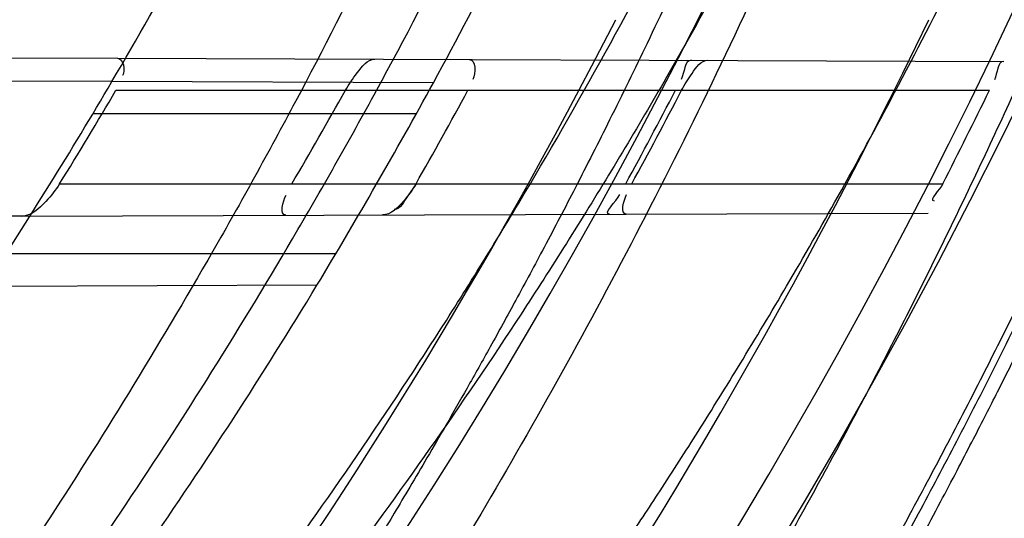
# Model space of a CAD drawing. Header units: millimetres. Extents: x 0 to 297, y 0 to 210.
# Tile 94 of 256: x 145.1675 to 145.2413, y 92.9811 to 93.0184. Entities that reach past the tile are written whole.
import ezdxf

# ---------------------------------------------------------------- set-up
doc = ezdxf.new("R2010")
doc.units = ezdxf.units.MM
doc.header["$LTSCALE"] = 16.335
doc.layers.get('0').update_dxf_attribs({"linetype": 'CONTINUOUS'})
for name, color, linetype in [('01_GLOBAL', 7, 'CONTINUOUS'), ('INTFCLR_1', 7, 'CONTINUOUS'), ('INTFCLR_144815', 7, 'CONTINUOUS')]:
    doc.layers.add(name, color=color, linetype=linetype)

msp = doc.modelspace()

# ---------------------------------------------------------------- linework, layer by layer
at = {"color": 7, "linetype": 'Continuous'}
msp.add_circle((145.8748034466, 92.1344639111), 2.66, dxfattribs=at)
at = {"color": 9, "linetype": 'Continuous'}
msp.add_arc((145.8748034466, 92.1344639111), 2.6259090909, 92.9674534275, 177.0325465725, dxfattribs=at)
at = {"layer": '01_GLOBAL', "color": 7, "linetype": 'Continuous'}
msp.add_circle((145.8748034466, 92.1344639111), 2.695, dxfattribs=at)
at = {"layer": 'INTFCLR_1', "color": 6, "linetype": 'Continuous'}
for p, q in [((145.1129097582, 93.0157754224), (145.1748589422, 93.01555917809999)), ((145.1744393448, 93.01381064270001), (145.1652844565, 93.01384259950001)), ((145.1676880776, 93.0037350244), (145.1035865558, 93.00351126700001))]:
    msp.add_line(p, q, dxfattribs=at)
at = {"layer": 'INTFCLR_1', "color": 9, "linetype": 'Continuous'}
for p, q in [((145.1748589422, 93.01555917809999), (145.2412503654, 93.0153274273)), ((145.1985214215, 93.0137265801), (145.1744393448, 93.01381064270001)), ((145.174744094, 93.01315961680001), (145.2401688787, 93.01315961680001)), ((145.1972468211, 93.01140961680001), (145.1730172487, 93.01140961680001)), ((145.1705255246, 93.0061596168), (145.2366761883, 93.0061596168)), ((145.1676880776, 93.0037350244), (145.2355845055, 93.0039720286)), ((145.1912063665, 93.0009096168), (145.1665002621, 93.0009096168)), ((145.1897951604, 92.998562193), (145.1649179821, 92.9984753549))]:
    msp.add_line(p, q, dxfattribs=at)
at = {"layer": 'INTFCLR_1', "color": 7, "linetype": 'Continuous'}
msp.add_line((145.1972186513, 93.0061596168), (145.1966106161, 93.0052547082), dxfattribs=at)
at = {"layer": 'INTFCLR_1', "color": 6, "linetype": 'Continuous'}
for centre, radius, start, end in [((144.8596077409, 93.1986596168), 0.4224162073, 270, 90.00000002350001), ((144.8596077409, 93.1986596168), 0.4014439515, 270, 90.00000002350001), ((144.8596077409, 93.1986596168), 0.3650864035, 326.7481499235, 329.5812702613), ((144.8596077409, 93.1986596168), 0.3860864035, 328.7836486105, 331.3802865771), ((144.8594228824, 93.1984176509), 0.3657157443, 328.2843877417, 329.5648426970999), ((144.8596953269, 93.1988709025), 0.380619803, 329.5817052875, 330.7961649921), ((144.8594360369, 93.1984290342), 0.3886703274, 330.3510127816, 331.5315365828), ((144.8596403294, 93.19865504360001), 0.4023286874, 331.4155767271, 332.5448306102), ((144.8600725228, 93.1986549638), 0.4023467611, 331.4169919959, 332.5461806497), ((144.8596396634, 93.1986555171), 0.4233334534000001, 332.9534276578, 334.0122375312)]:
    msp.add_arc(centre, radius, start, end, dxfattribs=at)
at = {"layer": 'INTFCLR_1', "color": 9, "linetype": 'Continuous'}
for radius, start, end in [(0.3650864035, 329.5812702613, 333.1113287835), (0.3860864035, 331.3802865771, 334.6943264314), (0.3860864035, 325.2879487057, 328.7836486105)]:
    msp.add_arc((144.8596077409, 93.1986596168), radius, start, end, dxfattribs=at)
at = {"layer": 'INTFCLR_1', "color": 6, "linetype": 'Continuous'}
for points, knots in [([(145.1350652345, 93.4996596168), (145.1342109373, 93.4996596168), (145.1357546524, 93.496718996), (145.1370803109, 93.4950968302), (145.1392467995, 93.49225027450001), (145.1419201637, 93.4890306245), (145.145337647, 93.4849215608), (145.149332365, 93.4801497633), (145.1536170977, 93.4749597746), (145.1578478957, 93.4697443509), (145.1617862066, 93.46477665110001), (145.1654017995, 93.46011427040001), (145.1686896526, 93.45577766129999), (145.1716611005, 93.4517737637), (145.1743369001, 93.4480934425), (145.176743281, 93.4447208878), (145.1789048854, 93.4416366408), (145.1808385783, 93.4388324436), (145.1825660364, 93.4362898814), (145.1841084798, 93.43398792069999), (145.185490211, 93.43189981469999), (145.1867189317, 93.4300221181), (145.1878098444, 93.42833769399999), (145.1887779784, 93.42682907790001), (145.1896459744, 93.4254651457), (145.1906214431, 93.4239206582), (145.191753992, 93.4221107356), (145.1928766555, 93.42029359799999), (145.1938510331, 93.4187005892), (145.1946912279, 93.4173162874), (145.1956155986, 93.415780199), (145.1966371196, 93.4140663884), (145.1977643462, 93.41215452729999), (145.1990081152, 93.4100186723), (145.2003754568, 93.4076384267), (145.201880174, 93.4049787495), (145.2035347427, 93.4020034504), (145.2053542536, 93.39866660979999), (145.2073580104, 93.3949100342), (145.2095596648, 93.3906775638), (145.2119715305, 93.3859042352), (145.214608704, 93.3805105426), (145.2174929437, 93.37438539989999), (145.220642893, 93.36739491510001), (145.2240752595, 93.35936816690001), (145.227802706, 93.35009965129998), (145.2318351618, 93.3392957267), (145.2361179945, 93.3267082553), (145.2403681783, 93.3126841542), (145.2442872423, 93.297814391), (145.2476657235, 93.2827730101), (145.2504753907, 93.2676905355), (145.2527156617, 93.25262667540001), (145.2543982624, 93.2375790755), (145.2555287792, 93.22258324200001), (145.256117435, 93.20762456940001), (145.2561708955, 93.1927266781), (145.2556951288, 93.17787585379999), (145.2546936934, 93.16307401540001), (145.2531693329, 93.1483330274), (145.2511191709, 93.1336232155), (145.2485428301, 93.1189642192), (145.2454275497, 93.1043242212), (145.2417708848, 93.0897217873), (145.2376203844, 93.07535951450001), (145.2332204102, 93.06193527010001), (145.2288852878, 93.0500177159), (145.2248596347, 93.0398394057), (145.2211587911, 93.03109336), (145.2177663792, 93.0235207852), (145.2146668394, 93.01692434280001), (145.2118379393, 93.01114230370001), (145.2092594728, 93.0060543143), (145.2069119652, 93.0015625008), (145.2047820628, 92.99759337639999), (145.2028538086, 92.9940827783), (145.2011073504, 92.9909675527), (145.1995253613, 92.98819559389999), (145.1980916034, 92.985722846), (145.1967959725, 92.9835200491), (145.1956290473, 92.9815607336), (145.1945782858, 92.97981554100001), (145.1936278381, 92.9782521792), (145.1927650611, 92.97684539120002), (145.1919665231, 92.9755535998), (145.1911689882, 92.97427311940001), (145.1903111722, 92.9729060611), (145.1893416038, 92.97137374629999), (145.1882509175, 92.9696663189), (145.1870226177, 92.9677633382), (145.1856376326, 92.96564257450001), (145.1840803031, 92.96328767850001), (145.1823329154, 92.9606826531), (145.1803729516, 92.95780619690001), (145.1781781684, 92.9546380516), (145.1757236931, 92.9511600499), (145.1729902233, 92.94736262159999), (145.1699514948, 92.94322961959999), (145.1665806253, 92.9387466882), (145.1628687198, 92.93392583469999), (145.1588145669, 92.9287817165), (145.1544498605, 92.9233761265), (145.149996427, 92.9179675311), (145.1458273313, 92.912982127), (145.1422457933, 92.9086810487), (145.1394492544, 92.9053205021), (145.1371773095, 92.9023512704), (145.1358081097, 92.9006787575), (145.134193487, 92.8976596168), (145.1350652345, 92.8976596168)], [0, 0, 0, 0, 0.0038604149, 0.007501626, 0.0124785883, 0.0188917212, 0.0268498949, 0.0364677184, 0.0470694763, 0.05724446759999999, 0.0668187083, 0.0757144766, 0.08390537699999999, 0.0914099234, 0.09824517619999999, 0.1044667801, 0.1101313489, 0.1152642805, 0.1198589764, 0.1240215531, 0.1277856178, 0.1311734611, 0.1341617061, 0.1368541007, 0.1392736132, 0.1414672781, 0.1451087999, 0.148921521, 0.1511192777, 0.1535471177, 0.1562389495, 0.1592204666, 0.1625628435, 0.1662680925, 0.1703891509, 0.1749670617, 0.1800766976, 0.185772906, 0.1921414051, 0.1993155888, 0.2073311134, 0.2163077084, 0.2264451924, 0.2379233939, 0.2509534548, 0.2658909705, 0.2830621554, 0.3030578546, 0.3259639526, 0.3492662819, 0.3725305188, 0.395610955, 0.4185782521, 0.4413347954, 0.4640172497, 0.4865192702, 0.5089682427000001, 0.5313242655, 0.5536477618, 0.5759939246, 0.5982772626, 0.6207472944, 0.6432362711, 0.6658996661, 0.6887559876, 0.7107777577, 0.7297237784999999, 0.7460531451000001, 0.7602331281, 0.7726347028, 0.7835467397, 0.7931663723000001, 0.8017211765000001, 0.8093215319, 0.8160683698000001, 0.8220757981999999, 0.8274205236, 0.83220661, 0.8364980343, 0.8403367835, 0.8437547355, 0.8468031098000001, 0.8495420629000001, 0.8520223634, 0.8542604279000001, 0.8564046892, 0.8588391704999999, 0.8615533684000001, 0.8645986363, 0.8679945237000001, 0.8717882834, 0.8760445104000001, 0.8807522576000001, 0.8859628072, 0.8917731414, 0.8981681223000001, 0.9051985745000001, 0.9129160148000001, 0.9213486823, 0.930543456, 0.9404096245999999, 0.9509435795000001, 0.9619432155, 0.9720502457, 0.9803711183, 0.9870628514, 0.9922716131, 0.9960607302, 1, 1, 1, 1]), ([(145.1350652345, 92.8976596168), (145.1360387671, 92.8976596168), (145.1377271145, 92.8987973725), (145.1403228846, 92.9003600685), (145.1432989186, 92.90252257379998), (145.1469787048, 92.9053401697), (145.1513602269, 92.908937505), (145.156189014, 92.9131306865), (145.1610884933, 92.9176135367), (145.16571304, 92.9220446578), (145.1699506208, 92.9262668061), (145.1738079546, 92.93025140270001), (145.1773032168, 92.9339784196), (145.1804624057, 92.93744342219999), (145.1833068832, 92.9406452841), (145.1858602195, 92.9435862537), (145.1881553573, 92.9462860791), (145.1902110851, 92.9487505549), (145.1920499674, 92.95099242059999), (145.1936917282, 92.95302517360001), (145.195161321, 92.95487020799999), (145.1964960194, 92.95656687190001), (145.197810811, 92.9582571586), (145.1992115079, 92.9600798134), (145.2006985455, 92.9620412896), (145.2021699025, 92.9640097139), (145.203615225, 92.9659689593), (145.2051191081, 92.96803560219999), (145.2067839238, 92.9703578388), (145.2086446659, 92.97299707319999), (145.2107239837, 92.976003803), (145.2130437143, 92.9794328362), (145.2156231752, 92.9833409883), (145.2184823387, 92.9877982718), (145.2216518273, 92.99290263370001), (145.2251614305, 92.9987667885), (145.229038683, 93.00552838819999), (145.2333125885, 93.0133695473), (145.2380078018, 93.0225036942), (145.2431555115, 93.03325044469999), (145.2486552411, 93.04576276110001), (145.2541538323, 93.05964751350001), (145.2592951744, 93.0742866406), (145.2638614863, 93.0891255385), (145.2678132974, 93.10401926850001), (145.2711637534, 93.1189518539), (145.2739112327, 93.1338443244), (145.2760779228, 93.14873712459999), (145.2776685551, 93.1635668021), (145.2786982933, 93.17835697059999), (145.2791763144, 93.1930929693), (145.2791102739, 93.20777733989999), (145.2785051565, 93.2224188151), (145.2773642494, 93.2370081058), (145.2756872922, 93.2515514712), (145.2734729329, 93.2660467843), (145.2707211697, 93.28047186), (145.2674209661, 93.2948590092), (145.2635667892, 93.3091902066), (145.259139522, 93.3234820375), (145.254151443, 93.33766185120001), (145.2488018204, 93.351194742), (145.2434345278, 93.3634522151), (145.238408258, 93.3740016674), (145.2338248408, 93.38297495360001), (145.2296571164, 93.3906774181), (145.2258775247, 93.3973229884), (145.2224553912, 93.4030908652), (145.2193628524, 93.40811759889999), (145.216567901, 93.41251817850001), (145.2140471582, 93.4163762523), (145.2117761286, 93.4197682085), (145.209737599, 93.422748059), (145.2079066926, 93.42537326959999), (145.20627007, 93.4276809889), (145.2048016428, 93.4297213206), (145.203482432, 93.43153041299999), (145.202221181, 93.4332394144), (145.2009100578, 93.4349957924), (145.1994654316, 93.43690657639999), (145.1979774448, 93.438847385), (145.1964846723, 93.44076776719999), (145.1949729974, 93.4426876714), (145.1933137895, 93.4447656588), (145.1914604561, 93.4470505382), (145.1893845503, 93.4495659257), (145.1870661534, 93.45232249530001), (145.1844777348, 93.45533473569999), (145.1815962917, 93.45861035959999), (145.1783918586, 93.4621590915), (145.174841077, 93.46597939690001), (145.1709238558, 93.47006182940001), (145.1666153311, 93.47439075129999), (145.1619164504, 93.47892812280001), (145.1569054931, 93.4835493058), (145.1519289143, 93.48790146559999), (145.1473729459, 93.4916672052), (145.1435388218, 93.4946187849), (145.1404516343, 93.4968744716), (145.1377826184, 93.49848721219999), (145.1360568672, 93.4996596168), (145.1350652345, 93.4996596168)], [0, 0, 0, 0, 0.0042187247, 0.0081401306, 0.0133978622, 0.0200459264, 0.0282638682, 0.0379443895, 0.0477615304, 0.05703690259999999, 0.0656973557, 0.0736821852, 0.0810680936, 0.0878383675, 0.0940009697, 0.0996271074, 0.1047154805, 0.1093563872, 0.1135342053, 0.1172803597, 0.1206792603, 0.1237557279, 0.1266349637, 0.1299589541, 0.1337168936, 0.1373013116, 0.1406085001, 0.1442672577, 0.148377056, 0.1529904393, 0.1582606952, 0.164218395, 0.1709303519, 0.1785521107, 0.1871652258, 0.1969659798, 0.2081658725, 0.2209392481, 0.2356613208, 0.2526660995, 0.2725685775, 0.2948769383, 0.3173640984, 0.3397873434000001, 0.3621386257, 0.3841211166, 0.4060891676, 0.4277469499, 0.4493218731, 0.470705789, 0.4919793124, 0.5131981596, 0.5343255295, 0.5554668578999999, 0.5765984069, 0.5977513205, 0.6189954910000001, 0.6402209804, 0.6617015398, 0.6832900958, 0.7050415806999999, 0.7268239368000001, 0.7463339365, 0.7630160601, 0.7774553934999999, 0.7899931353, 0.8009638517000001, 0.8105830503, 0.8190545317, 0.8265380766, 0.8331730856, 0.8390248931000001, 0.8442268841, 0.8488182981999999, 0.8528943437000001, 0.8564866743, 0.8597116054, 0.8625968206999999, 0.8656908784, 0.8692094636, 0.8729771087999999, 0.8762884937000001, 0.879749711, 0.8835661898, 0.8878115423, 0.8924986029, 0.8976989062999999, 0.9034198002, 0.9097088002, 0.9166034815, 0.9241390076, 0.9323094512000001, 0.9411199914, 0.9506041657, 0.9606137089, 0.9706541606, 0.9792553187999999, 0.9862062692, 0.9916647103, 0.9957028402, 1, 1, 1, 1]), ([(145.1919343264, 93.01315961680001), (145.1921902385, 93.0136174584), (145.1927898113, 93.0144273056), (145.1935758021, 93.01549384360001), (145.1941329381, 93.0154918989)], [0, 0, 0, 0, 0.4849164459, 1, 1, 1, 1]), ([(145.2171080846, 93.01315961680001), (145.2173356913, 93.0135977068), (145.2178674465, 93.0143611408), (145.2185626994, 93.0154066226), (145.2190764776, 93.01540482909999)], [0, 0, 0, 0, 0.4900277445, 1, 1, 1, 1]), ([(145.1705255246, 93.0061596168), (145.1702313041, 93.0056835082), (145.1694618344, 93.0047412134), (145.1683924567, 93.0037374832), (145.1676880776, 93.0037350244)], [0, 0, 0, 0, 0.4427639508, 1, 1, 1, 1])]:
    msp.add_open_spline(points, degree=3, knots=knots, dxfattribs=at)
at = {"layer": 'INTFCLR_1', "color": 9, "linetype": 'Continuous'}
for points, knots in [([(145.212649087, 93.3291841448), (145.2158606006, 93.32000478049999), (145.2216925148, 93.3011419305), (145.227244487, 93.2768964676), (145.2299856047, 93.2607035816), (145.2310878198, 93.25306455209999), (145.2317778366, 93.2479244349), (145.2334659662, 93.23376490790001), (145.2350886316, 93.2104154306), (145.2348602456, 93.1869830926), (145.2340091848, 93.1726576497), (145.2336200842, 93.16742997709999), (145.2329629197, 93.1596496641), (145.2311506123, 93.1430826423), (145.226931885, 93.1181043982), (145.2217743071, 93.0973620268), (145.21827327, 93.08545778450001), (145.2168531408, 93.08078963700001), (145.2142959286, 93.0727821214), (145.2088936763, 93.057325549), (145.2002622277, 93.03625645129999), (145.191382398, 93.0181651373), (145.1856550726, 93.0076054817), (145.1835773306, 93.0038810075), (145.1804900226, 92.9984473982), (145.1738400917, 92.9872483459), (145.1632874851, 92.971132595), (145.150351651, 92.9535411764), (145.1410235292, 92.94206533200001), (145.1356460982, 92.935766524), (145.133618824, 92.9334156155), (145.1301975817, 92.9295053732), (145.1238773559, 92.9224693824), (145.116999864, 92.9151404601), (145.1107938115, 92.9086516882), (145.1070749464, 92.9047482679), (145.1041227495, 92.9015610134), (145.102218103, 92.89935461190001), (145.1011689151, 92.89795985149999), (145.1007337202, 92.8972197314), (145.1004699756, 92.8966887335), (145.1005812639, 92.8959977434), (145.1020539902, 92.8962982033), (145.1036740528, 92.8970747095), (145.1066075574, 92.8986606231), (145.1094057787, 92.90044308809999), (145.1117034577, 92.9019742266), (145.1131778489, 92.902988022), (145.1156556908, 92.9047222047), (145.1196186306, 92.9076236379), (145.1251563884, 92.91192845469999), (145.1334349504, 92.9187409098), (145.1408444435, 92.92538609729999), (145.1473278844, 92.9316038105), (145.1519747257, 92.9361897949), (145.1603493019, 92.94482450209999), (145.1722854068, 92.9582894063), (145.1863008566, 92.9761921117), (145.1963364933, 92.9908581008), (145.2023017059, 93.0003963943), (145.2045040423, 93.0040202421), (145.2078179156, 93.0095804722), (145.2148947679, 93.0220651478), (145.2249952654, 93.0423300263), (145.2319439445, 93.0592659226), (145.2351676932, 93.0680380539)], [0, 0, 0, 0, 0.0419354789, 0.08505031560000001, 0.1071497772, 0.1127379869, 0.1183317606, 0.1295131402, 0.1742263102, 0.2191466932, 0.230445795, 0.2361065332, 0.241751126, 0.2641147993, 0.3079545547, 0.3508736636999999, 0.3561840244, 0.3614616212, 0.3719139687, 0.3924297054, 0.4320526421, 0.4700131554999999, 0.4792642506, 0.483852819, 0.4884035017, 0.5062126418, 0.5400088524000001, 0.5714206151, 0.6003317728, 0.6037560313, 0.6071340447, 0.6137178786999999, 0.6261602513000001, 0.6479155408, 0.6570536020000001, 0.6648783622, 0.6711643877, 0.6757843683, 0.6774462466, 0.6786751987, 0.6794900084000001, 0.6799813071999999, 0.6813020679, 0.6842478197, 0.6888651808, 0.6950795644, 0.6987591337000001, 0.70073729, 0.7027989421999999, 0.7117993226, 0.7219139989, 0.7330405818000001, 0.7580265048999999, 0.7648041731, 0.7717766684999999, 0.7861782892, 0.816667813, 0.8493175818, 0.8841610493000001, 0.8932352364, 0.8978283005, 0.9024468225, 0.9211469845, 0.9596997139, 1, 1, 1, 1]), ([(145.1053256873, 92.89765960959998), (145.1051880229, 92.89765962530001), (145.1048509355, 92.897726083), (145.1048682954, 92.89833203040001), (145.1052289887, 92.89895544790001), (145.1058526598, 92.8998820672), (145.1068032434, 92.9010353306), (145.1086356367, 92.9031125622), (145.110803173, 92.9053838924), (145.113215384, 92.90786955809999), (145.1159839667, 92.9106973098), (145.1217014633, 92.91652117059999), (145.1287122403, 92.92380461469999), (145.1351564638, 92.9308006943), (145.1386445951, 92.9346890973), (145.1407113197, 92.9370268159), (145.1461908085, 92.9432875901), (145.1556953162, 92.95469486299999), (145.1688811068, 92.972191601), (145.1796415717, 92.9882287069), (145.1864241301, 92.99937733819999), (145.1895721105, 93.0047852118), (145.1916900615, 93.00849100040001), (145.1975256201, 93.0189931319), (145.2065751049, 93.0369888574), (145.2153782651, 93.057964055), (145.2208882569, 93.0733543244), (145.2234958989, 93.0813260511), (145.2249438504, 93.0859728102), (145.2285119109, 93.09781736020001), (145.2337695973, 93.1184588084), (145.2380725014, 93.143329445), (145.2399207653, 93.159825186), (145.2405908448, 93.1675708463), (145.2409875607, 93.1727748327), (145.241855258, 93.1870348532), (145.2420882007, 93.2103641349), (145.2404334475, 93.2336088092), (145.2387124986, 93.2477021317), (145.238008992, 93.2528187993), (145.2368850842, 93.26042393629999), (145.2340893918, 93.2765480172), (145.2284266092, 93.3006887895), (145.222482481, 93.3194563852), (145.2192099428, 93.32858819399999)], [0, 0, 0, 0, 0.0008731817, 0.001718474, 0.0032338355, 0.0055641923, 0.008732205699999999, 0.0127298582, 0.0231213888, 0.0286463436, 0.0346993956, 0.04822263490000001, 0.0804125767, 0.0988155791, 0.1085508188, 0.1135449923, 0.1186070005, 0.1613231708, 0.2076862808, 0.2575123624, 0.2837454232, 0.2904461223, 0.2972015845, 0.3108183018, 0.3666504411, 0.4248609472, 0.4549769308, 0.4703146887, 0.4780576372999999, 0.4858477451, 0.5487776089, 0.6130123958, 0.6457680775, 0.6540347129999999, 0.6623246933, 0.6788711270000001, 0.74464742, 0.8101273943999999, 0.8265053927, 0.8346996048, 0.8428861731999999, 0.8752668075, 0.9384714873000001, 1, 1, 1, 1]), ([(145.2417743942, 93.06876110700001), (145.2384946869, 93.0600313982), (145.2314239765, 93.0431758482), (145.2211560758, 93.0230253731), (145.2139644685, 93.01061371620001), (145.2105957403, 93.00508387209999), (145.2083561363, 93.0014784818), (145.2022867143, 92.99198354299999), (145.1920758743, 92.97738489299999), (145.1778239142, 92.9595722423), (145.1656903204, 92.9461771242), (145.1571787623, 92.9375867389), (145.152454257, 92.9330221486), (145.1458582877, 92.9268290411), (145.1383224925, 92.92021131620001), (145.1299078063, 92.91342792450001), (145.1242775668, 92.90913892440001), (145.1202493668, 92.9062472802), (145.1177315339, 92.9045188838), (145.1162319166, 92.903506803), (145.1129973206, 92.9013965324), (145.1096283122, 92.8992880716), (145.106516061, 92.89792072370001), (145.1056598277, 92.8976595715), (145.1053256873, 92.89765960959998)], [0, 0, 0, 0, 0.1254333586, 0.2455838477, 0.3039242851, 0.3183395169, 0.3326778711, 0.3610127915, 0.4699119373, 0.572102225, 0.6676664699, 0.7128530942, 0.7347412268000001, 0.7560248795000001, 0.8345501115, 0.8695520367, 0.9013904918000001, 0.9297392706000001, 0.9362356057, 0.9424699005, 0.9540693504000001, 0.9882335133, 0.9955056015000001, 1, 1, 1, 1])]:
    msp.add_open_spline(points, degree=3, knots=knots, dxfattribs=at)
at = {"layer": 'INTFCLR_1', "color": 6, "linetype": 'Continuous'}
for points in [[(145.1748589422, 93.01555917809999), (145.175311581, 93.01555759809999), (145.1754742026, 93.0146475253), (145.1752449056, 93.01425725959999)], [(145.2012101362, 93.0154671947), (145.2017181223, 93.0154654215), (145.2017149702, 93.0144125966), (145.2014728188, 93.0139660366)], [(145.2178513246, 93.0154091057), (145.2173100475, 93.0154109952), (145.21733233, 93.0144589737), (145.2170827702, 93.0139786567)], [(145.2412503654, 93.0153274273), (145.2407336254, 93.01532923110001), (145.2407788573, 93.014407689), (145.2405524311, 93.013943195)], [(145.2366761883, 93.0061596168), (145.2364604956, 93.0057371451), (145.2355583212, 93.0048887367), (145.236032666, 93.0048903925)], [(145.1874626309, 93.0038040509), (145.1869607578, 93.0038022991), (145.1872322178, 93.0048767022), (145.1874863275, 93.0053094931)], [(145.2117206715, 93.0038887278), (145.2111693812, 93.00388680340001), (145.2122281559, 93.0048676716), (145.212491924, 93.0053517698)], [(145.2129717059, 93.00389309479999), (145.2124869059, 93.0038914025), (145.2127632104, 93.0049215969), (145.2129951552, 93.00534731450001)]]:
    msp.add_open_spline(points, degree=3, dxfattribs=at)
at = {"layer": 'INTFCLR_1', "color": 7, "linetype": 'Continuous'}
msp.add_open_spline([(145.1972186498, 93.00615961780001), (145.1969601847, 93.00570526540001), (145.196292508, 93.00482398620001), (145.1953463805, 93.0038251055), (145.1947089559, 93.0038293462)], degree=3, knots=[0, 0, 0, 0, 0.4505609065, 1, 1, 1, 1], dxfattribs=at)
msp.add_open_spline([(145.1966106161, 93.0052547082), (145.1963099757, 93.00487732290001), (145.1960758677, 93.0042266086), (145.1955933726, 93.0042249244)], degree=3, dxfattribs=at)
at = {"layer": 'INTFCLR_144815', "color": 6, "linetype": 'Continuous'}
for radius in [0.4466793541, 0.4256665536]:
    msp.add_circle((144.8596077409, 93.1986596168), radius, dxfattribs=at)
for radius, start, end in [(0.6157754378, 313.9937911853, 154.5150993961), (0.5947754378, 312.9543589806, 154.5144414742), (0.5751005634, 282.2440355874, 71.2863570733), (0.4627266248, 45.0000000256, 314.9999999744), (0.4618985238, 44.999999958, 315.000000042), (0.461229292, 44.99999997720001, 315.0000000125), (0.4537777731, 308.490992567, 51.50900743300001), (0.4747905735, 316.9838592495, 43.0161407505), (0.4480128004, 313.9992414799, 46.00075850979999), (0.4169682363, 295.6072723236, 334.3927276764), (0.3959554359, 297.0737153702, 332.9262846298)]:
    msp.add_arc((144.8596077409, 93.1986596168), radius, start, end, dxfattribs=at)
at = {"layer": 'INTFCLR_144815', "color": 9, "linetype": 'Continuous'}
for centre, radius, start, end in [((144.8596077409, 93.1986596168), 0.5712784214, 292.4997540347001, 54.0964566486), ((144.8596102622, 93.19866079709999), 0.5153523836, 292.4997540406, 54.09645665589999), ((144.8596257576, 93.1986639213), 0.5066391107, 311.2505121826, 48.7494878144), ((144.859607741, 93.1986596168), 0.4617768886, 314.0862202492, 45.9137797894), ((144.8596077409, 93.1986596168), 0.450734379, 313.8592910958, 46.1407088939), ((144.8596077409, 93.1986596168), 0.4477854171, 314.0319604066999, 45.9680396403)]:
    msp.add_arc(centre, radius, start, end, dxfattribs=at)
at = {"layer": 'INTFCLR_144815', "color": 6, "linetype": 'Continuous'}
for points, knots in [([(145.1715348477, 92.8871597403), (145.1712150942, 92.887165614), (145.1712119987, 92.888398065), (145.1717859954, 92.8890887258), (145.1723169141, 92.8900495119), (145.1728921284, 92.8909093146), (145.1735763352, 92.8919125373), (145.1743814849, 92.8930382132), (145.17530592, 92.89429876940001), (145.1763525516, 92.89569628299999), (145.1775225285, 92.8972363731), (145.1788179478, 92.8989246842), (145.1802417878, 92.90076905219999), (145.1817966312, 92.902777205), (145.1834827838, 92.9049546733), (145.1852973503, 92.907303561), (145.1872357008, 92.90982438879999), (145.189295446, 92.9125211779), (145.1914790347, 92.9154049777), (145.1937896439, 92.9184888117), (145.1962240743, 92.9217782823), (145.1987743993, 92.92527328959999), (145.2014309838, 92.9289717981), (145.2041860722, 92.9328747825), (145.2070298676, 92.9369806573), (145.2099514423, 92.9412863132), (145.2129388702, 92.94578706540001), (145.215979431, 92.95047669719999), (145.2190598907, 92.95534762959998), (145.2221667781, 92.9603911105), (145.2252866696, 92.9655974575), (145.2284064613, 92.9709563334), (145.2315136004, 92.9764570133), (145.2345962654, 92.98208862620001), (145.2376434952, 92.98784036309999), (145.2406452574, 92.99370162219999), (145.2435925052, 92.99966217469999), (145.2464771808, 93.005712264), (145.2492921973, 93.01184268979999), (145.2520314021, 93.01804486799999), (145.2546894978, 93.0243108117), (145.2572619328, 93.0306330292), (145.2597453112, 93.03700571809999), (145.2621317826, 93.0434101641), (145.2644188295, 93.0498389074), (145.2666074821, 93.05629353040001), (145.2687002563, 93.0627819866), (145.2706975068, 93.0693065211), (145.2725965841, 93.0758590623), (145.2743963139, 93.08243582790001), (145.2760946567, 93.0890285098), (145.2776905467, 93.0956308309), (145.2791843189, 93.1022416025), (145.2805765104, 93.10886063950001), (145.2818676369, 93.1154879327), (145.2830580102, 93.12212274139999), (145.2841477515, 93.12876325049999), (145.2851369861, 93.1354072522), (145.2860260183, 93.1420534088), (145.2868152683, 93.14870134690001), (145.2875051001, 93.1553505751), (145.2880958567, 93.16200073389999), (145.2885878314, 93.1686513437), (145.2889813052, 93.17530234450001), (145.289276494, 93.18195348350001), (145.2894735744, 93.1886048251), (145.2895726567, 93.1952561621), (145.2895738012, 93.20190757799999), (145.2894770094, 93.20855889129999), (145.2892822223, 93.2152102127), (145.2889893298, 93.2218613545), (145.2885981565, 93.228512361), (145.2881084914, 93.23516293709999), (145.2875200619, 93.2418129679), (145.2868325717, 93.24846205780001), (145.2860456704, 93.2551099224), (145.2851589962, 93.26175603), (145.2841721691, 93.2683997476), (145.2830848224, 93.2750402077), (145.2818965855, 93.2816764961), (145.2806070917, 93.2883076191), (145.2792161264, 93.2949318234), (145.2777236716, 93.3015466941), (145.27612979, 93.30814986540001), (145.2744344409, 93.314739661), (145.2726374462, 93.3213150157), (145.2707388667, 93.3278740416), (145.2687392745, 93.3344133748), (145.2666397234, 93.34092869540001), (145.2644415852, 93.34741542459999), (145.2621464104, 93.3538691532), (145.2597562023, 93.3602849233), (145.2572735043, 93.3666571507), (145.2547014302, 93.37297970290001), (145.2520437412, 93.3792458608), (145.2493049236, 93.3854482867), (145.2464902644, 93.3915790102), (145.2436059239, 93.39762942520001), (145.240658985, 93.4035903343), (145.2376574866, 93.4094520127), (145.2346104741, 93.4152042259), (145.231527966, 93.4208363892), (145.2284209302, 93.42633767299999), (145.2253011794, 93.4316972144), (145.2221812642, 93.4369042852), (145.2190742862, 93.44194854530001), (145.2159936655, 93.44682031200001), (145.2129528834, 93.4515108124), (145.209965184, 93.45601244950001), (145.207043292, 93.4603189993), (145.2041991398, 93.4644257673), (145.2014436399, 93.4683296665), (145.1987864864, 93.47202925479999), (145.1962360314, 93.47552468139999), (145.1937992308, 93.47881756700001), (145.1914816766, 93.48191080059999), (145.1892876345, 93.484808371), (145.1872201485, 93.487515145), (145.1852811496, 93.49003667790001), (145.1834716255, 93.49237897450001), (145.1817917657, 93.4945483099), (145.1802410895, 93.4965510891), (145.1788186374, 93.4983936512), (145.1775230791, 93.5000821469), (145.1763528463, 93.5016225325), (145.1753062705, 93.5030200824), (145.1743814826, 93.5042807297), (145.1735770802, 93.50540657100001), (145.1728902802, 93.5064096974), (145.1723225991, 93.507270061), (145.1718630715, 93.5080606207), (145.171402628, 93.5088026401), (145.1710534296, 93.51015065), (145.1715348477, 93.5101594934)], [0, 0, 0, 0, 0.0014103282, 0.0032894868, 0.0045784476, 0.006109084, 0.0078878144, 0.009921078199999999, 0.0122159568, 0.0147800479, 0.0176210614, 0.0207450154, 0.0241645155, 0.0278962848, 0.0319450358, 0.0363094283, 0.0409856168, 0.0459681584, 0.0512740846, 0.0569372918, 0.0629614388, 0.06932079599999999, 0.0760170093, 0.0830428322, 0.09038864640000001, 0.09804223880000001, 0.1059886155, 0.1142106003, 0.1226891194, 0.1314036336, 0.1403327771, 0.1494548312, 0.1587482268, 0.1681920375, 0.1777662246, 0.1874518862, 0.1972313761, 0.2070885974, 0.2170088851, 0.2269790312, 0.2369874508, 0.247023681, 0.2570780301, 0.2671479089, 0.2771627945, 0.2871678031, 0.297203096, 0.3072268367, 0.3172573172, 0.3272873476, 0.3372951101, 0.3472786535, 0.3572404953, 0.3671820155, 0.3771057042, 0.38701475, 0.3969071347, 0.4067804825, 0.4166362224, 0.4264761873, 0.4363022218, 0.4461151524, 0.4559173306, 0.4657100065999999, 0.4754958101, 0.4852761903, 0.4950537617, 0.5048299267, 0.514607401, 0.5243876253, 0.5341732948, 0.5439658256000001, 0.5537677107, 0.5635801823, 0.5734055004, 0.5832449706, 0.5931003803, 0.6029729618, 0.6128636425, 0.6227732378, 0.6327028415, 0.6426530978, 0.6526214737, 0.6626060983, 0.6726078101, 0.6826271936, 0.6926651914, 0.7027189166, 0.7127821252, 0.7228511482, 0.7329216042, 0.7429877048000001, 0.7530428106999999, 0.7630790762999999, 0.7730874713, 0.7830577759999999, 0.7929782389, 0.8028356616, 0.8126154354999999, 0.8223014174, 0.8318761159, 0.8413205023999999, 0.8506146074, 0.8597374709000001, 0.8686675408, 0.8773831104, 0.8858627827, 0.8940860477, 0.9020337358, 0.9096886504, 0.9170358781, 0.9240630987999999, 0.9307608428, 0.9371226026, 0.9431446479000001, 0.9488258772, 0.9541674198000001, 0.9591725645, 0.9638462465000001, 0.9681947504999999, 0.9722253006, 0.9759458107, 0.979364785, 0.9824904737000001, 0.9853313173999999, 0.9878955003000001, 0.9901906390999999, 0.9922241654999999, 0.994002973, 0.9955336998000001, 0.9968227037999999, 0.9978766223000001, 1, 1, 1, 1]), ([(145.1816919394, 93.4996596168), (145.1813689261, 93.4996596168), (145.181354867, 93.4984164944), (145.1818990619, 93.4977049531), (145.1824036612, 93.4967241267), (145.1829511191, 93.4958450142), (145.1836029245, 93.49481997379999), (145.1843702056, 93.4936699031), (145.1852510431, 93.4923828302), (145.1862478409, 93.4909569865), (145.1873615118, 93.4893868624), (145.1885933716, 93.48766759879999), (145.1899443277, 93.4857938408), (145.1914151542, 93.48376000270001), (145.1930061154, 93.48156053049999), (145.1947171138, 93.47918971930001), (145.1965473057, 93.47664219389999), (145.1984952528, 93.47391268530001), (145.2005585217, 93.47099658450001), (145.2027337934, 93.46788981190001), (145.2050166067, 93.46458923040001), (145.207401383, 93.4610926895), (145.2098813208, 93.4573992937), (145.2124484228, 93.45350951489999), (145.2150935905, 93.44942523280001), (145.2178067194, 93.44514979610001), (145.2205768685, 93.4406879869), (145.2233924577, 93.436045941), (145.2262415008, 93.43123100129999), (145.2291118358, 93.4262515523), (145.2319913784, 93.42111677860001), (145.2348683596, 93.4158364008), (145.2377314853, 93.4104204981), (145.2405700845, 93.4048793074), (145.2433742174, 93.39922304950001), (145.2461347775, 93.3934617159), (145.2488435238, 93.3876049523), (145.2514930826, 93.381661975), (145.2540769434, 93.37564147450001), (145.2565894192, 93.3695515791), (145.2590255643, 93.3633999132), (145.2613812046, 93.35719337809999), (145.2636527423, 93.3509384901), (145.2658372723, 93.34464092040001), (145.2679322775, 93.3383061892), (145.2699358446, 93.3319388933), (145.2718463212, 93.32554360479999), (145.2736625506, 93.3191239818), (145.275383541, 93.3126837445), (145.2770086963, 93.30622572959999), (145.2785375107, 93.29975290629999), (145.2799697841, 93.29326740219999), (145.281305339, 93.2867715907), (145.282544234, 93.2802670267), (145.2836865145, 93.2737555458), (145.2847323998, 93.2672381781), (145.285682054, 93.2607163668), (145.2865357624, 93.2541907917), (145.2872937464, 93.2476625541), (145.2879563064, 93.24113198), (145.2885236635, 93.2345999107), (145.2889960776, 93.22806647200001), (145.2893737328, 93.22153232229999), (145.2896568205, 93.2149974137), (145.2898454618, 93.208462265), (145.2899397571, 93.20192674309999), (145.2899397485, 93.1953913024), (145.2898454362, 93.18885579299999), (145.2896567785, 93.1823206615), (145.2893736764, 93.175785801), (145.2889960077, 93.1692516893), (145.2885235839, 93.1627183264), (145.2879562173, 93.1561863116), (145.2872936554, 93.1496558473), (145.2865356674, 93.1431276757), (145.2856819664, 93.136602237), (145.2847323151, 93.130080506), (145.283686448, 93.1235632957), (145.2825441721, 93.1170518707), (145.2813053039, 93.1105474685), (145.2799697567, 93.1040517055), (145.2785375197, 93.0975663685), (145.277008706, 93.091093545), (145.2753835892, 93.0846356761), (145.2736625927, 93.0781954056), (145.2718464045, 93.07177591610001), (145.2699359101, 93.0653805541), (145.2679323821, 93.0590133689), (145.2658373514, 93.05267854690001), (145.2636528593, 93.0463810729), (145.2613812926, 93.04012609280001), (145.2590256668, 93.03391958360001), (145.2565895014, 93.0277678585), (145.2540770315, 93.0216779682), (145.2514931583, 93.01565743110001), (145.2488435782, 93.00971440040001), (145.2461348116, 93.0038575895), (145.2433742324, 92.99809621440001), (145.2405700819, 92.9924399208), (145.2377314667, 92.9868986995), (145.2348683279, 92.98148277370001), (145.2319913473, 92.9762023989), (145.2291118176, 92.97106764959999), (145.2262415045, 92.9660882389), (145.2233924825, 92.9612733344), (145.220576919, 92.95663132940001), (145.2178068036, 92.95216957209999), (145.2150937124, 92.9478941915), (145.2124485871, 92.9438099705), (145.2098815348, 92.9399202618), (145.2074016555, 92.9362269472), (145.2050169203, 92.9327304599), (145.2027341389, 92.9294299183), (145.2005588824, 92.9263231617), (145.1984956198, 92.92340706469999), (145.1965476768, 92.9206775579), (145.1947174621, 92.918129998), (145.1930064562, 92.91575917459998), (145.1914154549, 92.9135596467), (145.1899446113, 92.91152578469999), (145.1885936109, 92.9096519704), (145.1873617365, 92.9079326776), (145.1862480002, 92.9063625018), (145.1852512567, 92.9049366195), (145.1843701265, 92.90364951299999), (145.1836036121, 92.902499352), (145.1829493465, 92.90147443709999), (145.1824091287, 92.9005947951), (145.1819724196, 92.8997882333), (145.1815362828, 92.8990246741), (145.1812048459, 92.8976596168), (145.1816919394, 92.8976596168)], [0, 0, 0, 0, 0.0014863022, 0.0034583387, 0.00480742, 0.0064070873, 0.008263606, 0.0103831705, 0.0127725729, 0.0154385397, 0.018388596, 0.0216299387, 0.0251705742, 0.0290176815, 0.0331791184, 0.0376612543, 0.0424708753, 0.0476126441, 0.053091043, 0.05890788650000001, 0.0650637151, 0.071556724, 0.0783824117, 0.08553378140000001, 0.09300120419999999, 0.1007725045, 0.1088330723, 0.1171662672, 0.125753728, 0.1345758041, 0.1436120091, 0.1528416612, 0.1622443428, 0.1717998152, 0.1814887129, 0.1912927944, 0.2011949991, 0.2111795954, 0.2212322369, 0.2313400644, 0.2414915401, 0.251676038, 0.2618853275, 0.272110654, 0.2823462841, 0.2925853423, 0.3028240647, 0.3130572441, 0.3232827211, 0.3334966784, 0.3436983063, 0.353884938, 0.364056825, 0.3742120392, 0.3843517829, 0.3944749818, 0.4045834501, 0.4146764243, 0.4247563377, 0.4348229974, 0.4448791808, 0.4549248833, 0.4649631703, 0.4749943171, 0.4850215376, 0.4950452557, 0.505068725, 0.5150924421, 0.5251196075, 0.5351507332, 0.5451888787, 0.5552345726, 0.5652905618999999, 0.5753571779, 0.5854368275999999, 0.5955298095, 0.6056379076, 0.615761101, 0.6259004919, 0.6360558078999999, 0.6462271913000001, 0.6564139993, 0.6666151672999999, 0.6768294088, 0.6870543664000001, 0.6972879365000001, 0.7075261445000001, 0.7177656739, 0.7280008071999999, 0.7382265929, 0.7484354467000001, 0.7586203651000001, 0.7687717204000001, 0.7788795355, 0.7889322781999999, 0.7989169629, 0.8088192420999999, 0.8186233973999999, 0.8283123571, 0.8378678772, 0.8472706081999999, 0.8565002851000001, 0.8655364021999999, 0.8743584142, 0.8829458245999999, 0.8912789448, 0.8993394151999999, 0.9071106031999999, 0.9145779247, 0.9217291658, 0.9285546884, 0.9350475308, 0.9412033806, 0.9470201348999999, 0.9524985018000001, 0.9576403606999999, 0.9624499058, 0.9669322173, 0.9710936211, 0.9749409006, 0.978481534, 0.9817230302, 0.984673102, 0.9873392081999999, 0.9897286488, 0.9918483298, 0.9937048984, 0.9953046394, 0.9966537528, 0.9977587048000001, 1, 1, 1, 1]), ([(145.2619187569, 93.198659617), (145.2619187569, 93.19452705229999), (145.2617972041, 93.18625736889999), (145.2612501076, 93.1738549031), (145.2603370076, 93.16145215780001), (145.2590551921, 93.1490500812), (145.2574020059, 93.1366506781), (145.2553745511, 93.1242576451), (145.2529686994, 93.1118765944), (145.2501810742, 93.09951567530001), (145.2470107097, 93.0871860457), (145.2434550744, 93.07490437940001), (145.2395175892, 93.0626901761), (145.2352018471, 93.05056894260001), (145.2305195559, 93.03857297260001), (145.2254865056, 93.026740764), (145.2201294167, 93.0151203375), (145.2144851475, 93.00376778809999), (145.2086034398, 92.9927497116), (145.2025493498, 92.98213900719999), (145.1964022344, 92.9720136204), (145.1902548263, 92.96245285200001), (145.1842079, 92.9535296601), (145.1783638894, 92.94530411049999), (145.1728175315, 92.9378166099), (145.1676486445, 92.9310831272), (145.1629171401, 92.9250980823), (145.1586605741, 92.91983716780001), (145.1549015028, 92.9152592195), (145.1516394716, 92.9113214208), (145.1488735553, 92.9079678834), (145.1465811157, 92.9051666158), (145.1447678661, 92.9028433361), (145.1433636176, 92.901047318), (145.1424842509, 92.89954064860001), (145.1417601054, 92.8987053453), (145.1418564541, 92.8976596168), (145.1421340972, 92.8976596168)], [0, 0, 0, 0, 0.0373969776, 0.0748305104, 0.1123278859, 0.1499208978, 0.1876426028, 0.2255106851, 0.2635438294, 0.3017616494, 0.3401610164, 0.3787310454, 0.4174490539, 0.4562752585, 0.4951477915, 0.5339633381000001, 0.5726158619, 0.6109244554, 0.6486768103, 0.6856239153, 0.7214601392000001, 0.7558561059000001, 0.7884730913, 0.8189949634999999, 0.8471589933, 0.8727898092, 0.8958085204, 0.9161981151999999, 0.9340282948, 0.9494114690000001, 0.9624736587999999, 0.9733586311, 0.9821878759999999, 0.9890812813, 0.9941468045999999, 0.9974875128, 1, 1, 1, 1]), ([(145.1615550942, 92.8871597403), (145.1612445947, 92.8871653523), (145.1612273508, 92.8883633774), (145.1618093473, 92.88902974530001), (145.1623391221, 92.8899608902), (145.1629159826, 92.8907942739), (145.1636016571, 92.8917673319), (145.1644091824, 92.8928595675), (145.165336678, 92.8940832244), (145.1663871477, 92.895440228), (145.1675618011, 92.8969361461), (145.1688622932, 92.8985758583), (145.170290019, 92.9003649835), (145.1718464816, 92.90230967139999), (145.1735329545, 92.9044164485), (145.1753505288, 92.9066922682), (145.177299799, 92.9091441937), (145.1793809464, 92.9117795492), (145.1815932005, 92.91460528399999), (145.1839344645, 92.9176275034), (145.1864007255, 92.9208506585), (145.1889860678, 92.92427744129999), (145.1916830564, 92.92790912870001), (145.1944830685, 92.9317458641), (145.1973763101, 92.9357865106), (145.200351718, 92.94002829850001), (145.2033970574, 92.94446670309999), (145.2064992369, 92.9490956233), (145.2096445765, 92.95390750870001), (145.2128191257, 92.9588935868), (145.2160089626, 92.9640441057), (145.2192004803, 92.9693486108), (145.2223806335, 92.9747962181), (145.225537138, 92.98037587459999), (145.2286586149, 92.9860765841), (145.2317346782, 92.9918875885), (145.2347559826, 92.9977985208), (145.2377142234, 93.00379950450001), (145.2406021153, 93.0098812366), (145.2434133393, 93.01603502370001), (145.2461424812, 93.0222528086), (145.2487849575, 93.0285271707), (145.2513369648, 93.03485138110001), (145.2537953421, 93.04121924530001), (145.2561575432, 93.04762518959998), (145.258421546, 93.0540641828), (145.2605857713, 93.06053167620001), (145.2626490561, 93.06702366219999), (145.2646105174, 93.07353639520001), (145.2664696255, 93.08006675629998), (145.2682260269, 93.0866117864), (145.269879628, 93.09316909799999), (145.2714304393, 93.099736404), (145.272878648, 93.1063119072), (145.2742244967, 93.1128938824), (145.2754683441, 93.1194810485), (145.2766105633, 93.1260721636), (145.2776515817, 93.132666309), (145.2785918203, 93.13926261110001), (145.2794317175, 93.14586047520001), (145.2801716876, 93.15245937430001), (145.280812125, 93.159058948), (145.2813533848, 93.1656588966), (145.2817957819, 93.1722590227), (145.2821395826, 93.17885920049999), (145.2823849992, 93.1854593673), (145.2825321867, 93.19205949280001), (145.2825648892, 93.1964597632), (145.2825648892, 93.1986596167)], [0, 0, 0, 0, 0.0027272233, 0.00637693, 0.0088871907, 0.0118720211, 0.0153444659, 0.0193180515, 0.02380733, 0.0288260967, 0.0343890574, 0.0405101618, 0.0472051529, 0.05449051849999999, 0.0623846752, 0.0709044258, 0.0800682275, 0.08989261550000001, 0.1003941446, 0.1115838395, 0.1234656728, 0.1360350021, 0.1492811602, 0.1631910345, 0.1777467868, 0.1929237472, 0.2086919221, 0.2250163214, 0.241858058, 0.2591751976, 0.2769240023, 0.2950599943, 0.3135389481, 0.3323178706, 0.3513557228, 0.3706138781, 0.3900565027, 0.40965088, 0.4293672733, 0.4491790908, 0.4690627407, 0.4889974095, 0.5089649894, 0.5289504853, 0.5489397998, 0.5689220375, 0.5888883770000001, 0.6088300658, 0.6287418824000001, 0.6486179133, 0.6684555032, 0.6882511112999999, 0.7080041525, 0.7277129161, 0.7473782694, 0.7670001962, 0.7865808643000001, 0.8061213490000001, 0.8256243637, 0.8450923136, 0.8645285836, 0.8839363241, 0.9033192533, 0.9226811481, 0.9420259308, 0.9613578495, 0.9806810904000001, 1, 1, 1, 1]), ([(145.1891690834, 92.9047879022), (145.1887851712, 92.9047946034), (145.1889546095, 92.9063099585), (145.1897315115, 92.9074508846), (145.1908843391, 92.9095999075), (145.1925602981, 92.9121332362), (145.1947341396, 92.9154009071), (145.1974252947, 92.9193185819), (145.2006308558, 92.9239734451), (145.2042332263, 92.9292366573), (145.2079731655, 92.9347820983), (145.2115725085, 92.94023253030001), (145.2148750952, 92.94533809), (145.2178706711, 92.9500745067), (145.220574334, 92.9544418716), (145.2230116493, 92.9584575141), (145.2251949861, 92.9621251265), (145.2271471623, 92.9654624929), (145.2288885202, 92.96848897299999), (145.2304549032, 92.97125332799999), (145.2319718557, 92.97396705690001), (145.2335082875, 92.97675649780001), (145.235040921, 92.97958443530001), (145.236458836, 92.9822408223), (145.2377089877, 92.98461664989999), (145.2388113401, 92.9867374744), (145.2397838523, 92.9886289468), (145.2406875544, 92.9904043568), (145.241596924, 92.99220974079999), (145.2425851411, 92.99419277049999), (145.2436776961, 92.99641190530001), (145.2448886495, 92.9989051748), (145.2462310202, 93.0017128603), (145.2477173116, 93.0048776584), (145.2493581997, 93.008442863), (145.251170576, 93.0124729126), (145.2531660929, 93.017031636), (145.2553605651, 93.0222009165), (145.2577752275, 93.02809295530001), (145.2604300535, 93.0348469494), (145.26333995, 93.04263079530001), (145.2665092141, 93.0516239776), (145.2699429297, 93.06209629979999), (145.27355238, 93.07413936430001), (145.2770962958, 93.08734809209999), (145.2803400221, 93.1011291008), (145.2831548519, 93.11499648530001), (145.285532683, 93.12890971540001), (145.2874745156, 93.1428484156), (145.288982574, 93.15681988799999), (145.2900557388, 93.170785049), (145.2906967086, 93.184736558), (145.290839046, 93.1940239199), (145.290839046, 93.1986596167)], [0, 0, 0, 0, 0.0036397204, 0.0085369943, 0.0157954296, 0.0255088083, 0.0378134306, 0.0528137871, 0.0706279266, 0.09136563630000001, 0.1132788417, 0.1340284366, 0.1532798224, 0.1709168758, 0.1871507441, 0.2019689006, 0.2154440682, 0.2276101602, 0.2386187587, 0.2485421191, 0.257728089, 0.268088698, 0.2787291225, 0.288218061, 0.2966314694, 0.3041773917, 0.3108751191, 0.3167920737, 0.3230614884, 0.3300369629, 0.337794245, 0.3465081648, 0.3563110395, 0.3672939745, 0.3796510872, 0.3935134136, 0.4091801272, 0.426821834, 0.4467452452, 0.4695381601, 0.4956096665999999, 0.5255127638, 0.5599184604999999, 0.6000687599, 0.6446728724, 0.6895337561, 0.7342496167, 0.7787833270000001, 0.8233104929, 0.8676315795, 0.9119694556, 0.9560574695, 1, 1, 1, 1]), ([(145.3115000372, 93.1986596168), (145.3115000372, 93.1940578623), (145.3113516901, 93.1848438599), (145.3106831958, 93.17102452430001), (145.3095662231, 93.1572039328), (145.3079983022, 93.14339218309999), (145.3059760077, 93.1295957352), (145.3034956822, 93.11582382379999), (145.3005540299, 93.10208957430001), (145.2971490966, 93.0884112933), (145.2932813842, 93.0748135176), (145.2889552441, 93.06132776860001), (145.2841806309, 93.0479939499), (145.2789753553, 93.0348614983), (145.2733674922, 93.0219903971), (145.2673981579, 93.00945161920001), (145.2611238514, 92.9973266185), (145.2546184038, 92.98570571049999), (145.2479729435, 92.97468395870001), (145.2412937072, 92.9643554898), (145.2346967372, 92.9548055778), (145.2282996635, 92.9461025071), (145.2222127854, 92.9382912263), (145.2165301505, 92.93138957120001), (145.2113244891, 92.9253902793), (145.2066450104, 92.9202629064), (145.2025199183, 92.9159680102), (145.1989594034, 92.9124424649), (145.1959636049, 92.9096674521), (145.1935201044, 92.90750180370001), (145.1913967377, 92.9059628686), (145.1900017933, 92.9047733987), (145.1891691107, 92.9047879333)], [0, 0, 0, 0, 0.0421285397, 0.08434683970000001, 0.1266414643, 0.1690446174, 0.2115817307, 0.2542734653, 0.2971305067, 0.3401457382, 0.3832945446, 0.4265305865, 0.4697791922, 0.5129300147, 0.5558322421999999, 0.5982870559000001, 0.6400420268, 0.6807938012, 0.7201892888, 0.7578469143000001, 0.7933806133, 0.8264335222, 0.8567170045, 0.8840287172, 0.9082689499, 0.9294277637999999, 0.9475672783, 0.9627965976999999, 0.9752495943, 0.9850650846, 0.9923757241, 1, 1, 1, 1])]:
    msp.add_open_spline(points, degree=3, knots=knots, dxfattribs=at)
at = {"layer": 'INTFCLR_144815', "color": 9, "linetype": 'Continuous'}
for points, knots in [([(145.2386581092, 92.9060194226), (145.2395181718, 92.9072263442), (145.2429631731, 92.9120902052), (145.2492389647, 92.92120431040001), (145.2575878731, 92.93400124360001), (145.2640046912, 92.9445135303), (145.2684113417, 92.9520821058), (145.2715041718, 92.9575042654), (145.2770118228, 92.9674769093), (145.2847566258, 92.98251444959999), (145.2936901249, 93.00175900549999), (145.2999719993, 93.0170070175), (145.3036565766, 93.02672945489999), (145.3050072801, 93.03039096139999), (145.307031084, 93.0359795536), (145.3113025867, 93.0483545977), (145.3172673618, 93.06794720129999), (145.3233689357, 93.0923336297), (145.327484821, 93.1133778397), (145.3298201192, 93.1285113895), (145.3310013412, 93.13736471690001), (145.3326039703, 93.1507874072), (145.334328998, 93.17121171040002), (145.3348448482, 93.18944587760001), (145.3348448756, 93.19865966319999)], [0, 0, 0, 0, 0.0141977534, 0.0570997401, 0.1060018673, 0.1605593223, 0.1750635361, 0.1899029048, 0.2203592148, 0.2841982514, 0.3519009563, 0.42356155, 0.4421237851, 0.4515054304, 0.4609492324, 0.4990648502, 0.5769114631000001, 0.6570654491, 0.7397891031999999, 0.7822307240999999, 0.8037455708, 0.8253529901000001, 0.9117316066, 1, 1, 1, 1]), ([(145.3105583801, 93.18142676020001), (145.3102266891, 93.17226618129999), (145.3089817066, 93.15316205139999), (145.3059719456, 93.12926880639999), (145.3032094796, 93.11337715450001), (145.3018037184, 93.10612373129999), (145.3008361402, 93.1013291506), (145.298087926, 93.0884736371), (145.292924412, 93.0680753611), (145.2859889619, 93.0461135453), (145.2806323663, 93.0313367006), (145.2774807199, 93.02316528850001), (145.2727840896, 93.0114544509), (145.266998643, 92.9982655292), (145.2608277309, 92.9855009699), (145.2573125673, 92.9785443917), (145.2522180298, 92.9687405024), (145.2446186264, 92.9550288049), (145.234434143, 92.93823115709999), (145.2261929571, 92.9255919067), (145.221041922, 92.91801338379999), (145.2188238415, 92.91479293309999), (145.2174343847, 92.9127849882), (145.2140400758, 92.90791077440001), (145.2092021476, 92.90106430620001), (145.2047293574, 92.8947039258), (145.2024599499, 92.8912149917), (145.2014687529, 92.88963049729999), (145.2006206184, 92.88808651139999), (145.2000487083, 92.8868721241), (145.1999928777, 92.88609646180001), (145.2001506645, 92.8859588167)], [0, 0, 0, 0, 0.0858001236, 0.1790833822, 0.2252548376, 0.2367557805, 0.2482389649, 0.2710367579, 0.3598009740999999, 0.445061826, 0.4864888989, 0.5069045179, 0.5270361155, 0.6045890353, 0.6416374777, 0.6597341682, 0.6775421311, 0.7450519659, 0.8064210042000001, 0.8613741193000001, 0.8862623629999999, 0.8921897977, 0.8979757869, 0.909117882, 0.9477859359, 0.9764348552, 0.98192108, 0.9867019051, 0.9940016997, 0.9980401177, 1, 1, 1, 1]), ([(145.2107030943, 92.89048799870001), (145.2105460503, 92.89061619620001), (145.210609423, 92.8913896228), (145.2112143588, 92.8925640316), (145.2120932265, 92.89408152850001), (145.2131216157, 92.89563336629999), (145.215475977, 92.8990618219), (145.2201030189, 92.90530996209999), (145.2251020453, 92.9120410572), (145.2286099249, 92.91683654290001), (145.2300456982, 92.918812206), (145.232337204, 92.9219805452), (145.2376564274, 92.9294353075), (145.2461654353, 92.941872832), (145.2566822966, 92.95841266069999), (145.2645343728, 92.9719270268), (145.2697982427, 92.9815922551), (145.273427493, 92.9884457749), (145.279796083, 93.0010172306), (145.2857722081, 93.01401973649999), (145.2906249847, 93.025570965), (145.2938789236, 93.03362525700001), (145.2994075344, 93.04818615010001), (145.3065683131, 93.06983540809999), (145.3119041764, 93.08996330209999), (145.3147436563, 93.1026489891), (145.3157429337, 93.10737829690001), (145.3171943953, 93.1145313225), (145.3200463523, 93.1302008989), (145.3228738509, 93.15163872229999), (145.3241332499, 93.1683311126), (145.3244933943, 93.1752173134)], [0, 0, 0, 0, 0.0019511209, 0.0060578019, 0.0135221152, 0.0184240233, 0.0240553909, 0.0535050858, 0.0932797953, 0.1047395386, 0.110689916, 0.1167852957, 0.1423727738, 0.1988288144, 0.2618001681, 0.3309746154, 0.3492045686, 0.3677228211, 0.4056116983, 0.4848284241, 0.5053718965, 0.5261970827, 0.5684309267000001, 0.6552565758, 0.7455309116, 0.7687000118, 0.7803679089, 0.7920523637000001, 0.8389465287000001, 0.9336333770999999, 1, 1, 1, 1])]:
    msp.add_open_spline(points, degree=3, knots=knots, dxfattribs=at)

doc.saveas('drawing.dxf')
